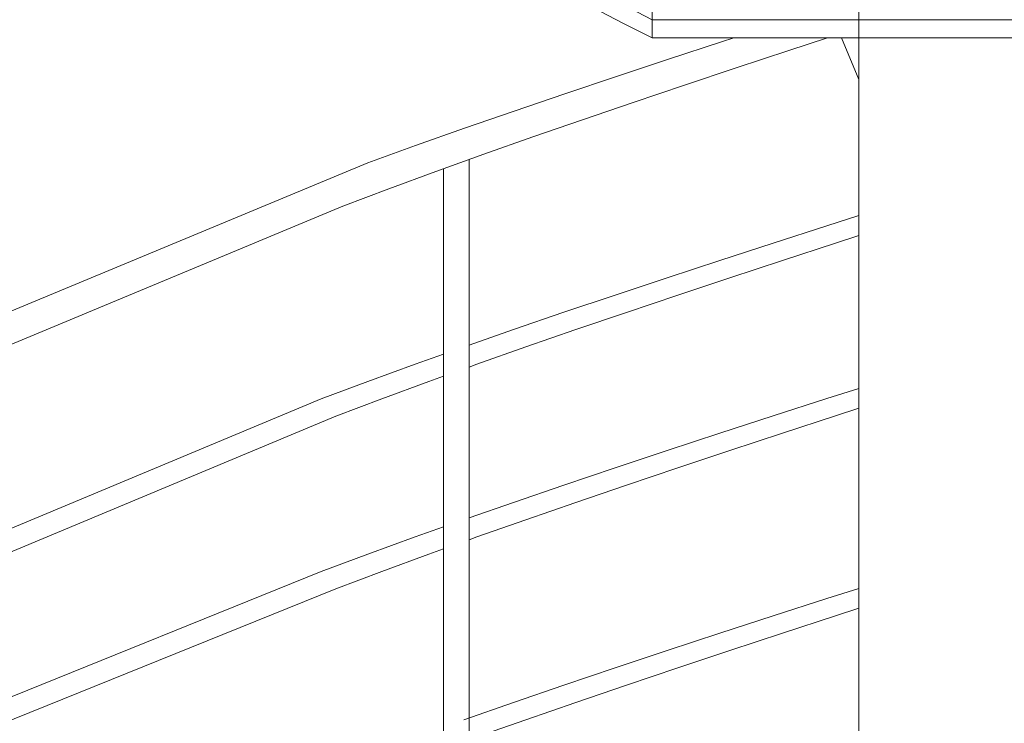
# Model space of a CAD drawing. Header units: millimetres. Extents: x 67877 to 166263, y -957 to 33454.
# Tile 33 of 98: x 80840 to 81923, y 7852 to 8626. Entities that reach past the tile are written whole.
import ezdxf

# ---------------------------------------------------------------- set-up
doc = ezdxf.new("R2010")
doc.units = ezdxf.units.MM
doc.layers.add('0_Nr_pióra__103', color=7, linetype='Continuous', lineweight=5)

msp = doc.modelspace()

# ---------------------------------------------------------------- linework, layer by layer
at = {"layer": '0_Nr_pióra__103', "linetype": 'Continuous'}
for p, q in [((81762.816, 7086.011), (81762.816, 8941.439)), ((81535.4, 8606.011), (81535.4, 8786.011)), ((81535.4, 8626.011), (82665.7, 8626.011)), ((81535.4, 8606.011), (82665.7, 8606.011)), ((81553.547, 8582.653), (81611.716, 8601.678)), ((81611.716, 8601.678), (81625.102, 8606.011)), ((81685.673, 8592.117), (81728.151, 8606.011)), ((81743.798, 8606.011), (81762.816, 8560.254)), ((81627.995, 8573.092), (81685.673, 8592.117)), ((81496.083, 8563.628), (81553.547, 8582.653)), ((81570.899, 8554.067), (81627.995, 8573.092)), ((81439.419, 8544.603), (81496.083, 8563.628)), ((81514.48, 8535.042), (81570.899, 8554.067)), ((81383.646, 8525.578), (81439.419, 8544.603)), ((81458.83, 8516.016), (81514.48, 8535.042)), ((81328.859, 8506.553), (81383.646, 8525.578)), ((81404.04, 8496.991), (81458.83, 8516.016)), ((81275.145, 8487.527), (81328.859, 8506.553)), ((81350.201, 8477.966), (81404.04, 8496.991)), ((81222.594, 8468.502), (81275.145, 8487.527)), ((81297.401, 8458.941), (81350.201, 8477.966)), ((81334.116, 7458.1), (81334.116, 8472.17)), ((80469.906, 8155.516), (81222.594, 8468.502)), ((81245.728, 8439.916), (81297.401, 8458.941)), ((81305.905, 7448.105), (81305.905, 8462.005)), ((81195.265, 8420.891), (81245.728, 8439.916)), ((80447.736, 8109.201), (81195.265, 8420.891)), ((81727.642, 8399.258), (81762.816, 8410.507)), ((81668.574, 8380.232), (81727.642, 8399.258)), ((81737.012, 8380.2), (81762.816, 8388.56)), ((81610.022, 8361.207), (81668.574, 8380.232)), ((81678.694, 8361.175), (81737.012, 8380.2)), ((81552.082, 8342.182), (81610.022, 8361.207)), ((81620.875, 8342.15), (81678.694, 8361.175)), ((81494.848, 8323.157), (81552.082, 8342.182)), ((81563.65, 8323.124), (81620.875, 8342.15)), ((81438.417, 8304.132), (81494.848, 8323.157)), ((81507.113, 8304.099), (81563.65, 8323.124)), ((81382.879, 8285.107), (81438.417, 8304.132)), ((81451.357, 8285.074), (81507.113, 8304.099)), ((81334.116, 8268.1), (81382.879, 8285.107)), ((81396.475, 8266.049), (81451.357, 8285.074)), ((81342.555, 8247.024), (81396.475, 8266.049)), ((81274.85, 8247.056), (81305.905, 8258.105)), ((81222.536, 8228.031), (81274.85, 8247.056)), ((81334.116, 8243.987), (81342.555, 8247.024)), ((81289.687, 8227.999), (81305.905, 8233.835)), ((81171.472, 8209.006), (81222.536, 8228.031)), ((81237.959, 8208.973), (81289.687, 8227.999)), ((81727.642, 8209.258), (81762.816, 8220.507)), ((80447.736, 7906.484), (81171.472, 8209.006)), ((81187.453, 8189.948), (81237.959, 8208.973)), ((81668.574, 8190.232), (81727.642, 8209.258)), ((80443.922, 7879.712), (81187.453, 8189.948)), ((81610.022, 8171.207), (81668.574, 8190.232)), ((81678.694, 8171.175), (81737.012, 8190.2)), ((81737.012, 8190.2), (81762.816, 8198.56)), ((81552.082, 8152.182), (81610.022, 8171.207)), ((81620.875, 8152.15), (81678.694, 8171.175)), ((81494.848, 8133.157), (81552.082, 8152.182)), ((81563.65, 8133.124), (81620.875, 8152.15)), ((81438.417, 8114.132), (81494.848, 8133.157)), ((81507.113, 8114.099), (81563.65, 8133.124)), ((81382.879, 8095.107), (81438.417, 8114.132)), ((81451.357, 8095.074), (81507.113, 8114.099)), ((81334.116, 8078.1), (81382.879, 8095.107)), ((81396.475, 8076.049), (81451.357, 8095.074)), ((81342.555, 8057.024), (81396.475, 8076.049)), ((81274.85, 8057.056), (81305.905, 8068.105)), ((81222.536, 8038.031), (81274.85, 8057.056)), ((81334.116, 8053.987), (81342.555, 8057.024)), ((81171.472, 8019.006), (81222.536, 8038.031)), ((81237.959, 8018.973), (81289.687, 8037.999)), ((81289.687, 8037.999), (81305.905, 8043.835)), ((80447.736, 7726.484), (81171.472, 8019.006)), ((81187.453, 7999.948), (81237.959, 8018.973)), ((80443.922, 7699.712), (81187.453, 7999.948)), ((81727.642, 7989.258), (81762.816, 8000.507)), ((81668.574, 7970.232), (81727.642, 7989.258)), ((81737.012, 7970.2), (81762.816, 7978.56)), ((81610.022, 7951.207), (81668.574, 7970.232)), ((81678.694, 7951.175), (81737.012, 7970.2)), ((81552.082, 7932.182), (81610.022, 7951.207)), ((81620.875, 7932.15), (81678.694, 7951.175)), ((81494.848, 7913.157), (81552.082, 7932.182)), ((81563.65, 7913.124), (81620.875, 7932.15)), ((81438.417, 7894.132), (81494.848, 7913.157)), ((81507.113, 7894.099), (81563.65, 7913.124)), ((81382.879, 7875.107), (81438.417, 7894.132)), ((81451.357, 7875.074), (81507.113, 7894.099)), ((81328.327, 7856.081), (81382.879, 7875.107)), ((81396.475, 7856.049), (81451.357, 7875.074)), ((81342.555, 7837.024), (81396.475, 7856.049))]:
    msp.add_line(p, q, dxfattribs=at)
at = {"layer": '0_Nr_pióra__103', "linetype": 'Continuous', "flags": 128}
for points in [[(80440.21, 9446.282, 0.1045392), (80561.712, 9253.059, 0.05375442), (81535.4, 8626.011)], [(80440.21, 9424.927, 0.1045392), (80561.712, 9231.704, 0.05375442), (81535.4, 8606.011)]]:
    msp.add_lwpolyline(points, format="xyb", dxfattribs=at)

doc.saveas('drawing.dxf')
